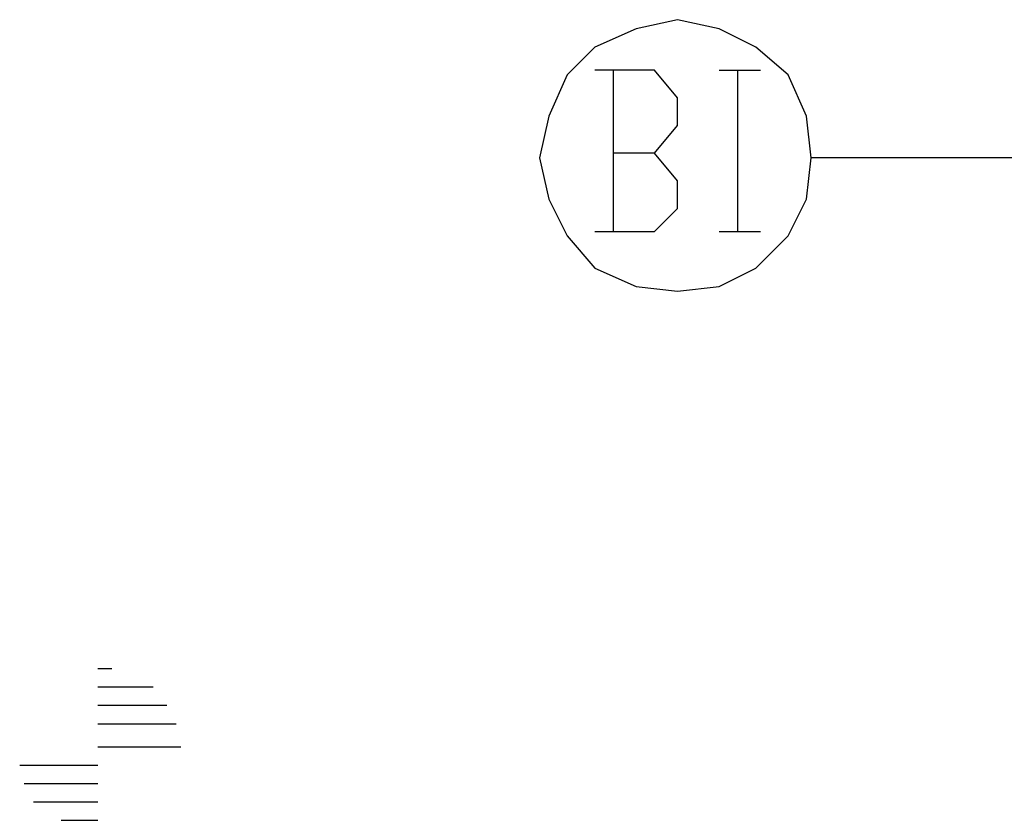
# Model space of a CAD drawing. Header units: millimetres. Extents: x 46 to 491, y -41 to 547.
# Tile 14 of 140: x 59 to 68, y 106 to 113. Entities that reach past the tile are written whole.
import ezdxf

# ---------------------------------------------------------------- set-up
doc = ezdxf.new("R2010")
doc.units = ezdxf.units.MM
doc.header["$LTSCALE"] = 10
doc.layers.add('xref', color=252, linetype='Continuous')

# ---------------------------------------------------------------- blocks, each defined once
blk = doc.blocks.new('stacja')
at = {"color": 9, "lineweight": 25}
for points in [[(25.992667, 61.679666), (12.276667, 61.679666), (12.234334, 62.060666), (12.065, 62.441666), (11.768667, 62.695666), (11.43, 62.865), (11.049, 62.949666), (10.668, 62.865), (10.287, 62.695666), (10.033, 62.441666), (9.863667, 62.060666), (9.779, 61.679666), (9.863667, 61.298666), (10.033, 60.96), (10.287, 60.663666), (10.668, 60.494333), (11.049, 60.452), (11.43, 60.494333), (11.768667, 60.663666), (12.065, 60.96), (12.234334, 61.298666), (12.276667, 61.679666)], [(10.837334, 61.722), (11.049, 61.976), (11.049, 62.23), (10.837334, 62.484), (10.287, 62.484)], [(10.287, 61.002333), (10.837334, 61.002333), (11.049, 61.214), (11.049, 61.468), (10.837334, 61.722), (10.456334, 61.722)]]:
    blk.add_lwpolyline(points, dxfattribs=at)
for points in [[(10.456334, 62.484), (10.456334, 62.484), (10.456334, 61.002333), (10.456334, 61.002333)], [(11.43, 62.484), (11.43, 62.484), (11.811, 62.484), (11.811, 62.484)], [(11.599334, 62.484), (11.599334, 62.484), (11.599334, 61.002333), (11.599334, 61.002333)], [(11.43, 61.002333), (11.43, 61.002333), (11.811, 61.002333), (11.811, 61.002333)], [(5.715, 56.980666), (5.715, 56.980666), (5.842, 56.980666), (5.842, 56.980666)], [(5.715, 56.811333), (5.715, 56.811333), (6.223, 56.811333), (6.223, 56.811333)], [(5.715, 56.642), (5.715, 56.642), (6.35, 56.642), (6.35, 56.642)], [(5.715, 56.472666), (5.715, 56.472666), (6.434667, 56.472666), (6.434667, 56.472666)], [(5.715, 56.261), (5.715, 56.261), (6.477, 56.261), (6.477, 56.261)], [(4.995334, 56.091666), (4.995334, 56.091666), (5.715, 56.091666), (5.715, 56.091666)], [(5.037667, 55.922333), (5.037667, 55.922333), (5.715, 55.922333), (5.715, 55.922333)], [(5.122334, 55.753), (5.122334, 55.753), (5.715, 55.753), (5.715, 55.753)], [(5.376334, 55.583666), (5.376334, 55.583666), (5.715, 55.583666), (5.715, 55.583666)]]:
    blk.add_open_spline(points, degree=3, dxfattribs=at)

msp = doc.modelspace()

# ---------------------------------------------------------------- block references
at = {"layer": 'xref'}
msp.add_blockref('stacja', (53.992334, 50.410128), dxfattribs=at)

doc.saveas('drawing.dxf')
